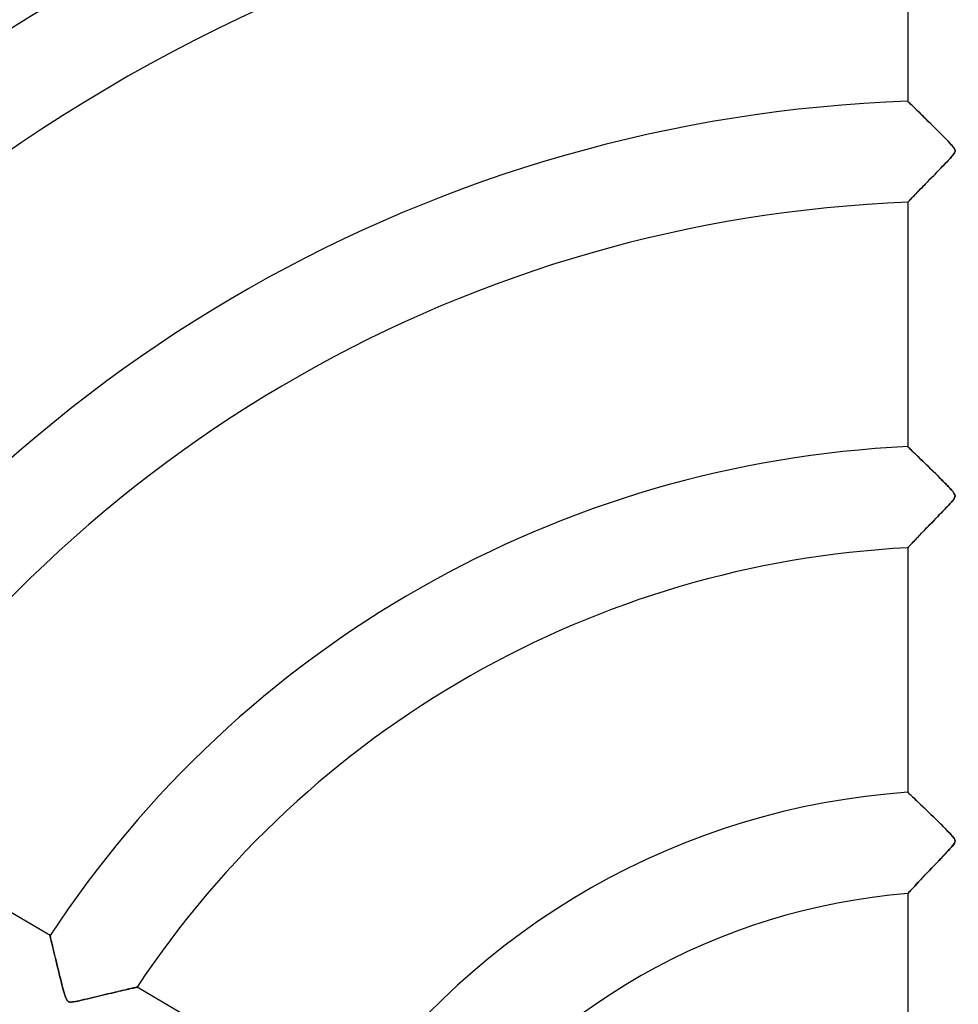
# Model space of a CAD drawing. Header units: millimetres. Extents: x -790 to 790, y -790 to 790.
# Tile 24 of 62: x -93 to 0, y 52 to 149. Entities that reach past the tile are written whole.
import ezdxf

# ---------------------------------------------------------------- set-up
doc = ezdxf.new("R2010")
doc.units = ezdxf.units.MM
doc.layers.add('HIDDEN', color=7, linetype='Continuous')
doc.layers.add('THICK', color=7, linetype='Continuous')

msp = doc.modelspace()

# ---------------------------------------------------------------- linework, layer by layer
at = {"layer": 'HIDDEN'}
for p, q in [((-4.987, 141.289), (-5, 141.302)), ((-4.947, 141.25), (-4.987, 141.289)), ((-4.883, 141.188), (-4.947, 141.25)), ((-4.794, 141.102), (-4.883, 141.188)), ((-4.682, 140.994), (-4.794, 141.102)), ((-4.552, 140.867), (-4.682, 140.994)), ((-4.404, 140.723), (-4.552, 140.867)), ((-4.241, 140.565), (-4.404, 140.723)), ((-4.063, 140.392), (-4.241, 140.565)), ((-3.87, 140.204), (-4.063, 140.392)), ((-3.663, 140.002), (-3.87, 140.204)), ((-3.443, 139.786), (-3.663, 140.002)), ((-3.209, 139.556), (-3.443, 139.786)), ((-2.963, 139.314), (-3.209, 139.556)), ((-2.705, 139.061), (-2.963, 139.314)), ((-2.444, 138.802), (-2.705, 139.061)), ((-2.186, 138.546), (-2.444, 138.802)), ((-1.933, 138.294), (-2.186, 138.546)), ((-1.688, 138.048), (-1.933, 138.294)), ((-1.451, 137.809), (-1.688, 138.048)), ((-1.225, 137.578), (-1.451, 137.809)), ((-1.014, 137.361), (-1.225, 137.578)), ((-0.824, 137.159), (-1.014, 137.361)), ((-0.66, 136.978), (-0.824, 137.159)), ((-0.527, 136.821), (-0.66, 136.978)), ((-0.425, 136.684), (-0.527, 136.821)), ((-0.426, 136.113), (-0.356, 136.235)), ((-0.354, 136.557), (-0.425, 136.684)), ((-0.356, 136.235), (-0.321, 136.34)), ((-0.319, 136.443), (-0.354, 136.557)), ((-0.321, 136.34), (-0.319, 136.443)), ((-1.369, 135.06), (-1.19, 135.247)), ((-1.19, 135.247), (-1.012, 135.434)), ((-1.012, 135.434), (-0.837, 135.622)), ((-0.837, 135.622), (-0.674, 135.803)), ((-0.674, 135.803), (-0.534, 135.969)), ((-0.534, 135.969), (-0.426, 136.113)), ((-2.258, 134.145), (-2.083, 134.325)), ((-2.083, 134.325), (-1.907, 134.506)), ((-1.907, 134.506), (-1.728, 134.69)), ((-1.728, 134.69), (-1.549, 134.874)), ((-1.549, 134.874), (-1.369, 135.06)), ((-3.249, 133.126), (-3.092, 133.288)), ((-3.092, 133.288), (-2.931, 133.453)), ((-2.931, 133.453), (-2.767, 133.622)), ((-2.767, 133.622), (-2.6, 133.794)), ((-2.6, 133.794), (-2.43, 133.968)), ((-2.43, 133.968), (-2.258, 134.145)), ((-4.1, 132.248), (-3.972, 132.381)), ((-3.972, 132.381), (-3.837, 132.52)), ((-3.837, 132.52), (-3.697, 132.665)), ((-3.697, 132.665), (-3.552, 132.814)), ((-3.552, 132.814), (-3.403, 132.968)), ((-3.403, 132.968), (-3.249, 133.126)), ((-4.994, 131.321), (-4.977, 131.339)), ((-4.977, 131.339), (-4.947, 131.37)), ((-4.947, 131.37), (-4.907, 131.412)), ((-4.907, 131.412), (-4.855, 131.466)), ((-4.855, 131.466), (-4.792, 131.531)), ((-4.792, 131.531), (-4.72, 131.606)), ((-4.72, 131.606), (-4.637, 131.692)), ((-4.637, 131.692), (-4.546, 131.787)), ((-4.546, 131.787), (-4.446, 131.891)), ((-4.446, 131.891), (-4.338, 132.002)), ((-4.338, 132.002), (-4.223, 132.122)), ((-4.223, 132.122), (-4.1, 132.248)), ((-5, 131.315), (-4.994, 131.321)), ((-4.989, 107.163), (-5, 107.173)), ((-4.957, 107.132), (-4.989, 107.163)), ((-4.903, 107.081), (-4.957, 107.132)), ((-4.831, 107.011), (-4.903, 107.081)), ((-4.74, 106.925), (-4.831, 107.011)), ((-4.633, 106.822), (-4.74, 106.925)), ((-4.512, 106.705), (-4.633, 106.822)), ((-4.377, 106.575), (-4.512, 106.705)), ((-4.23, 106.434), (-4.377, 106.575)), ((-4.072, 106.282), (-4.23, 106.434)), ((-3.905, 106.12), (-4.072, 106.282)), ((-3.728, 105.949), (-3.905, 106.12)), ((-3.541, 105.767), (-3.728, 105.949)), ((-3.344, 105.576), (-3.541, 105.767)), ((-3.138, 105.375), (-3.344, 105.576)), ((-2.923, 105.166), (-3.138, 105.375)), ((-2.701, 104.948), (-2.923, 105.166)), ((-2.47, 104.721), (-2.701, 104.948)), ((-2.233, 104.487), (-2.47, 104.721)), ((-1.998, 104.253), (-2.233, 104.487)), ((-1.772, 104.028), (-1.998, 104.253)), ((-1.557, 103.813), (-1.772, 104.028)), ((-1.355, 103.609), (-1.557, 103.813)), ((-1.169, 103.419), (-1.355, 103.609)), ((-1, 103.244), (-1.169, 103.419)), ((-0.849, 103.085), (-1, 103.244)), ((-0.721, 102.946), (-0.849, 103.085)), ((-0.611, 102.821), (-0.721, 102.946)), ((-0.511, 102.7), (-0.611, 102.821)), ((-0.427, 102.586), (-0.511, 102.7)), ((-0.365, 102.483), (-0.427, 102.586)), ((-0.329, 102.392), (-0.365, 102.483)), ((-0.36, 102.128), (-0.326, 102.221)), ((-0.316, 102.308), (-0.329, 102.392)), ((-0.326, 102.221), (-0.316, 102.308)), ((-1.263, 101.069), (-1.096, 101.244)), ((-1.096, 101.244), (-0.942, 101.408)), ((-0.942, 101.408), (-0.803, 101.559)), ((-0.803, 101.559), (-0.68, 101.696)), ((-0.68, 101.696), (-0.575, 101.818)), ((-0.575, 101.818), (-0.488, 101.926)), ((-0.488, 101.926), (-0.416, 102.029)), ((-0.416, 102.029), (-0.36, 102.128)), ((-2.21, 100.089), (-2.018, 100.287)), ((-2.018, 100.287), (-1.823, 100.488)), ((-1.823, 100.488), (-1.629, 100.688)), ((-1.629, 100.688), (-1.441, 100.884)), ((-1.441, 100.884), (-1.263, 101.069)), ((-3.123, 99.143), (-2.948, 99.325)), ((-2.948, 99.325), (-2.768, 99.511)), ((-2.768, 99.511), (-2.585, 99.7)), ((-2.585, 99.7), (-2.399, 99.893)), ((-2.399, 99.893), (-2.21, 100.089)), ((-4.072, 98.156), (-3.929, 98.305)), ((-3.929, 98.305), (-3.779, 98.461)), ((-3.779, 98.461), (-3.623, 98.624)), ((-3.623, 98.624), (-3.461, 98.792)), ((-3.461, 98.792), (-3.295, 98.966)), ((-3.295, 98.966), (-3.123, 99.143)), ((-4.936, 97.249), (-4.886, 97.301)), ((-4.886, 97.301), (-4.824, 97.367)), ((-4.824, 97.367), (-4.748, 97.447)), ((-4.748, 97.447), (-4.661, 97.539)), ((-4.661, 97.539), (-4.562, 97.642)), ((-4.562, 97.642), (-4.453, 97.757)), ((-4.453, 97.757), (-4.335, 97.881)), ((-4.335, 97.881), (-4.208, 98.014)), ((-4.208, 98.014), (-4.072, 98.156)), ((-5, 97.181), (-4.993, 97.189)), ((-4.993, 97.189), (-4.971, 97.212)), ((-4.971, 97.212), (-4.936, 97.249)), ((-4.994, 73.013), (-5, 73.019)), ((-4.974, 72.995), (-4.994, 73.013)), ((-4.943, 72.965), (-4.974, 72.995)), ((-4.899, 72.924), (-4.943, 72.965)), ((-4.844, 72.873), (-4.899, 72.924)), ((-4.779, 72.812), (-4.844, 72.873)), ((-4.704, 72.741), (-4.779, 72.812)), ((-4.62, 72.663), (-4.704, 72.741)), ((-4.528, 72.576), (-4.62, 72.663)), ((-4.429, 72.482), (-4.528, 72.576)), ((-4.322, 72.382), (-4.429, 72.482)), ((-4.21, 72.275), (-4.322, 72.382)), ((-4.091, 72.163), (-4.21, 72.275)), ((-3.968, 72.046), (-4.091, 72.163)), ((-3.839, 71.923), (-3.968, 72.046)), ((-3.705, 71.796), (-3.839, 71.923)), ((-3.565, 71.663), (-3.705, 71.796)), ((-3.421, 71.525), (-3.565, 71.663)), ((-3.272, 71.382), (-3.421, 71.525)), ((-3.118, 71.234), (-3.272, 71.382)), ((-2.96, 71.082), (-3.118, 71.234)), ((-2.798, 70.925), (-2.96, 71.082)), ((-2.632, 70.764), (-2.798, 70.925)), ((-2.462, 70.599), (-2.632, 70.764)), ((-2.288, 70.429), (-2.462, 70.599)), ((-2.112, 70.256), (-2.288, 70.429)), ((-1.938, 70.086), (-2.112, 70.256)), ((-1.77, 69.92), (-1.938, 70.086)), ((-1.609, 69.759), (-1.77, 69.92)), ((-1.455, 69.605), (-1.609, 69.759)), ((-1.308, 69.458), (-1.455, 69.605)), ((-1.171, 69.318), (-1.308, 69.458)), ((-1.043, 69.186), (-1.171, 69.318)), ((-0.925, 69.063), (-1.043, 69.186)), ((-0.818, 68.949), (-0.925, 69.063)), ((-0.723, 68.847), (-0.818, 68.949)), ((-0.639, 68.753), (-0.723, 68.847)), ((-0.562, 68.663), (-0.639, 68.753)), ((-0.492, 68.575), (-0.562, 68.663)), ((-0.431, 68.491), (-0.492, 68.575)), ((-0.382, 68.413), (-0.431, 68.491)), ((-0.347, 68.343), (-0.382, 68.413)), ((-0.326, 68.279), (-0.347, 68.343)), ((-0.333, 68.094), (-0.319, 68.157)), ((-0.317, 68.218), (-0.326, 68.279)), ((-0.319, 68.157), (-0.317, 68.218)), ((-1.271, 66.957), (-1.057, 67.183)), ((-1.057, 67.183), (-0.866, 67.389)), ((-0.866, 67.389), (-0.7, 67.571)), ((-0.7, 67.571), (-0.566, 67.728)), ((-0.566, 67.728), (-0.468, 67.854)), ((-0.468, 67.854), (-0.401, 67.952)), ((-0.401, 67.952), (-0.359, 68.028)), ((-0.359, 68.028), (-0.333, 68.094)), ((-2.193, 65.994), (-1.965, 66.231)), ((-1.965, 66.231), (-1.734, 66.472)), ((-1.734, 66.472), (-1.501, 66.716)), ((-1.501, 66.716), (-1.271, 66.957)), ((-3.055, 65.089), (-2.848, 65.308)), ((-2.848, 65.308), (-2.634, 65.532)), ((-2.634, 65.532), (-2.416, 65.76)), ((-2.416, 65.76), (-2.193, 65.994)), ((-3.991, 64.097), (-3.82, 64.279)), ((-3.82, 64.279), (-3.64, 64.471)), ((-3.64, 64.471), (-3.452, 64.67)), ((-3.452, 64.67), (-3.257, 64.877)), ((-3.257, 64.877), (-3.055, 65.089)), ((-4.855, 63.169), (-4.774, 63.257)), ((-4.774, 63.257), (-4.677, 63.361)), ((-4.677, 63.361), (-4.566, 63.481)), ((-4.566, 63.481), (-4.44, 63.616)), ((-4.44, 63.616), (-4.302, 63.764)), ((-4.302, 63.764), (-4.152, 63.925)), ((-4.152, 63.925), (-3.991, 64.097)), ((-5, 63.012), (-4.991, 63.022)), ((-4.991, 63.022), (-4.963, 63.052)), ((-4.963, 63.052), (-4.918, 63.101)), ((-4.918, 63.101), (-4.855, 63.169)), ((-89.703, 58.859), (-89.7, 58.843)), ((-89.7, 58.843), (-89.688, 58.793)), ((-89.688, 58.793), (-89.669, 58.712)), ((-89.669, 58.712), (-89.643, 58.599)), ((-89.643, 58.599), (-89.609, 58.456)), ((-89.609, 58.456), (-89.569, 58.286)), ((-89.569, 58.286), (-89.523, 58.091)), ((-89.523, 58.091), (-89.472, 57.873)), ((-89.472, 57.873), (-89.415, 57.634)), ((-89.415, 57.634), (-89.353, 57.377)), ((-89.353, 57.377), (-89.288, 57.103)), ((-89.288, 57.103), (-89.218, 56.814)), ((-89.218, 56.814), (-89.145, 56.512)), ((-89.145, 56.512), (-89.069, 56.199)), ((-89.069, 56.199), (-88.99, 55.879)), ((-88.99, 55.879), (-88.911, 55.559)), ((-88.911, 55.559), (-88.832, 55.242)), ((-88.832, 55.242), (-88.754, 54.929)), ((-88.754, 54.929), (-88.677, 54.625)), ((-88.677, 54.625), (-88.601, 54.33)), ((-88.601, 54.33), (-88.528, 54.048)), ((-88.528, 54.048), (-88.457, 53.78)), ((-88.457, 53.78), (-88.389, 53.529)), ((-88.389, 53.529), (-88.324, 53.297)), ((-82.278, 53.502), (-82.096, 53.544)), ((-82.096, 53.544), (-81.925, 53.584)), ((-81.925, 53.584), (-81.766, 53.621)), ((-81.766, 53.621), (-81.62, 53.654)), ((-81.62, 53.654), (-81.49, 53.684)), ((-81.49, 53.684), (-81.376, 53.711)), ((-81.376, 53.711), (-81.28, 53.733)), ((-81.28, 53.733), (-81.204, 53.75)), ((-81.204, 53.75), (-81.148, 53.763)), ((-81.148, 53.763), (-81.114, 53.77)), ((-81.114, 53.77), (-81.103, 53.773)), ((-88.324, 53.297), (-88.261, 53.085)), ((-88.261, 53.085), (-88.201, 52.894)), ((-88.201, 52.894), (-88.142, 52.73)), ((-88.142, 52.73), (-88.087, 52.597)), ((-88.087, 52.597), (-88.035, 52.497)), ((-86.415, 52.521), (-86.201, 52.571)), ((-86.201, 52.571), (-85.974, 52.624)), ((-85.974, 52.624), (-85.734, 52.681)), ((-85.734, 52.681), (-85.484, 52.741)), ((-85.484, 52.741), (-85.224, 52.804)), ((-85.224, 52.804), (-84.956, 52.868)), ((-84.956, 52.868), (-84.681, 52.934)), ((-84.681, 52.934), (-84.402, 53.001)), ((-84.402, 53.001), (-84.128, 53.066)), ((-84.128, 53.066), (-83.862, 53.129)), ((-83.862, 53.129), (-83.605, 53.19)), ((-83.605, 53.19), (-83.357, 53.249)), ((-83.357, 53.249), (-83.12, 53.305)), ((-83.12, 53.305), (-82.893, 53.358)), ((-82.893, 53.358), (-82.677, 53.409)), ((-82.677, 53.409), (-82.472, 53.457)), ((-82.472, 53.457), (-82.278, 53.502)), ((-88.035, 52.497), (-87.983, 52.424)), ((-87.983, 52.424), (-87.927, 52.37)), ((-87.927, 52.37), (-87.865, 52.332)), ((-87.865, 52.332), (-87.796, 52.308)), ((-87.796, 52.308), (-87.715, 52.296)), ((-87.715, 52.296), (-87.618, 52.295)), ((-87.618, 52.295), (-87.504, 52.303)), ((-87.504, 52.303), (-87.377, 52.32)), ((-87.377, 52.32), (-87.243, 52.342)), ((-87.243, 52.342), (-87.107, 52.368)), ((-87.107, 52.368), (-86.961, 52.398)), ((-86.961, 52.398), (-86.797, 52.434)), ((-86.797, 52.434), (-86.614, 52.475)), ((-86.614, 52.475), (-86.415, 52.521))]:
    msp.add_line(p, q, dxfattribs=at)
for radius, start, end in [(682, 0, 179.99998), (677.5, 0, 180.00002), (625, 0, 179.99998), (272.8, 0, 180.00002), (247.854, 89.99998, 270.00002), (238.7, 89.99998, 179.99998)]:
    msp.add_arc((0, 0), radius, start, end, dxfattribs=at)
at = {"layer": 'THICK'}
for p, q in [((-5, 165.434), (-5, 141.302)), ((-5, 141.302), (-4.985, 141.287)), ((-4.985, 141.287), (-4.94, 141.244)), ((-4.94, 141.244), (-4.867, 141.173)), ((-4.867, 141.173), (-4.765, 141.074)), ((-4.765, 141.074), (-4.638, 140.951)), ((-4.638, 140.951), (-4.487, 140.804)), ((-4.487, 140.804), (-4.314, 140.637)), ((-4.314, 140.637), (-4.123, 140.45)), ((-4.123, 140.45), (-3.914, 140.247)), ((-3.914, 140.247), (-3.691, 140.028)), ((-3.691, 140.028), (-3.454, 139.797)), ((-3.454, 139.797), (-3.206, 139.553)), ((-3.206, 139.553), (-2.949, 139.301)), ((-2.949, 139.301), (-2.688, 139.044)), ((-2.688, 139.044), (-2.429, 138.787)), ((-2.429, 138.787), (-2.174, 138.534)), ((-2.174, 138.534), (-1.926, 138.286)), ((-1.926, 138.286), (-1.686, 138.046)), ((-1.686, 138.046), (-1.457, 137.815)), ((-1.457, 137.815), (-1.242, 137.596)), ((-1.242, 137.596), (-1.043, 137.39)), ((-1.043, 137.39), (-0.861, 137.199)), ((-0.861, 137.199), (-0.7, 137.023)), ((-0.7, 137.023), (-0.563, 136.865)), ((-0.563, 136.865), (-0.456, 136.728)), ((-0.456, 136.728), (-0.383, 136.616)), ((-0.383, 136.616), (-0.339, 136.523)), ((-0.339, 136.278), (-0.379, 136.19)), ((-0.339, 136.523), (-0.319, 136.439)), ((-0.319, 136.358), (-0.339, 136.278)), ((-0.319, 136.439), (-0.319, 136.358)), ((-1.114, 135.327), (-1.244, 135.191)), ((-0.993, 135.455), (-1.114, 135.327)), ((-0.884, 135.572), (-0.993, 135.455)), ((-0.785, 135.679), (-0.884, 135.572)), ((-0.698, 135.776), (-0.785, 135.679)), ((-0.611, 135.875), (-0.698, 135.776)), ((-0.523, 135.982), (-0.611, 135.875)), ((-0.442, 136.09), (-0.523, 135.982)), ((-0.379, 136.19), (-0.442, 136.09)), ((-2.016, 134.393), (-2.189, 134.216)), ((-1.849, 134.566), (-2.016, 134.393)), ((-1.687, 134.732), (-1.849, 134.566)), ((-1.532, 134.892), (-1.687, 134.732)), ((-1.384, 135.045), (-1.532, 134.892)), ((-1.244, 135.191), (-1.384, 135.045)), ((-3.064, 133.317), (-3.226, 133.15)), ((-2.896, 133.49), (-3.064, 133.317)), ((-2.724, 133.667), (-2.896, 133.49)), ((-2.546, 133.849), (-2.724, 133.667)), ((-2.366, 134.034), (-2.546, 133.849)), ((-2.189, 134.216), (-2.366, 134.034)), ((-3.953, 132.401), (-4.08, 132.27)), ((-3.82, 132.538), (-3.953, 132.401)), ((-3.68, 132.682), (-3.82, 132.538)), ((-3.535, 132.832), (-3.68, 132.682)), ((-3.383, 132.988), (-3.535, 132.832)), ((-3.226, 133.15), (-3.383, 132.988)), ((-4.974, 131.342), (-4.993, 131.322)), ((-4.942, 131.375), (-4.974, 131.342)), ((-4.899, 131.42), (-4.942, 131.375)), ((-4.844, 131.477), (-4.899, 131.42)), ((-4.778, 131.546), (-4.844, 131.477)), ((-4.702, 131.624), (-4.778, 131.546)), ((-4.617, 131.712), (-4.702, 131.624)), ((-4.524, 131.809), (-4.617, 131.712)), ((-4.423, 131.914), (-4.524, 131.809)), ((-4.315, 132.026), (-4.423, 131.914)), ((-4.2, 132.145), (-4.315, 132.026)), ((-4.08, 132.27), (-4.2, 132.145)), ((-4.993, 131.322), (-5, 131.315)), ((-5, 131.315), (-5, 107.173)), ((-5, 107.173), (-4.988, 107.162)), ((-4.988, 107.162), (-4.951, 107.127)), ((-4.951, 107.127), (-4.89, 107.069)), ((-4.89, 107.069), (-4.806, 106.988)), ((-4.806, 106.988), (-4.701, 106.887)), ((-4.701, 106.887), (-4.575, 106.766)), ((-4.575, 106.766), (-4.43, 106.627)), ((-4.43, 106.627), (-4.269, 106.472)), ((-4.269, 106.472), (-4.092, 106.301)), ((-4.092, 106.301), (-3.902, 106.117)), ((-3.902, 106.117), (-3.699, 105.921)), ((-3.699, 105.921), (-3.486, 105.714)), ((-3.486, 105.714), (-3.263, 105.498)), ((-3.263, 105.498), (-3.033, 105.273)), ((-3.033, 105.273), (-2.798, 105.042)), ((-2.798, 105.042), (-2.562, 104.811)), ((-2.562, 104.811), (-2.329, 104.582)), ((-2.329, 104.582), (-2.101, 104.356)), ((-2.101, 104.356), (-1.878, 104.134)), ((-1.878, 104.134), (-1.663, 103.919)), ((-1.663, 103.919), (-1.457, 103.712)), ((-1.457, 103.712), (-1.263, 103.515)), ((-1.263, 103.515), (-1.081, 103.329)), ((-1.081, 103.329), (-0.914, 103.154)), ((-0.914, 103.154), (-0.764, 102.992)), ((-0.764, 102.992), (-0.63, 102.843)), ((-0.63, 102.843), (-0.519, 102.709)), ((-0.519, 102.709), (-0.432, 102.594)), ((-0.432, 102.594), (-0.373, 102.498)), ((-0.373, 102.498), (-0.337, 102.416)), ((-0.332, 102.197), (-0.363, 102.121)), ((-0.337, 102.416), (-0.319, 102.341)), ((-0.317, 102.268), (-0.332, 102.197)), ((-0.319, 102.341), (-0.317, 102.268)), ((-1.077, 101.264), (-1.218, 101.117)), ((-0.949, 101.401), (-1.077, 101.264)), ((-0.834, 101.524), (-0.949, 101.401)), ((-0.734, 101.634), (-0.834, 101.524)), ((-0.643, 101.738), (-0.734, 101.634)), ((-0.555, 101.842), (-0.643, 101.738)), ((-0.476, 101.942), (-0.555, 101.842)), ((-0.411, 102.037), (-0.476, 101.942)), ((-0.363, 102.121), (-0.411, 102.037)), ((-2.068, 100.235), (-2.26, 100.037)), ((-1.882, 100.427), (-2.068, 100.235)), ((-1.703, 100.612), (-1.882, 100.427)), ((-1.532, 100.789), (-1.703, 100.612)), ((-1.37, 100.958), (-1.532, 100.789)), ((-1.218, 101.117), (-1.37, 100.958)), ((-2.852, 99.425), (-3.042, 99.228)), ((-2.656, 99.628), (-2.852, 99.425)), ((-2.456, 99.834), (-2.656, 99.628)), ((-2.26, 100.037), (-2.456, 99.834)), ((-3.885, 98.351), (-4.031, 98.199)), ((-3.732, 98.511), (-3.885, 98.351)), ((-3.57, 98.679), (-3.732, 98.511)), ((-3.401, 98.855), (-3.57, 98.679)), ((-3.225, 99.038), (-3.401, 98.855)), ((-3.042, 99.228), (-3.225, 99.038)), ((-4.875, 97.313), (-4.929, 97.257)), ((-4.807, 97.384), (-4.875, 97.313)), ((-4.727, 97.469), (-4.807, 97.384)), ((-4.635, 97.566), (-4.727, 97.469)), ((-4.532, 97.674), (-4.635, 97.566)), ((-4.419, 97.793), (-4.532, 97.674)), ((-4.298, 97.92), (-4.419, 97.793)), ((-4.168, 98.055), (-4.298, 97.92)), ((-4.031, 98.199), (-4.168, 98.055)), ((-4.992, 97.19), (-5, 97.181)), ((-5, 97.181), (-5, 73.019)), ((-4.968, 97.215), (-4.992, 97.19)), ((-4.929, 97.257), (-4.968, 97.215)), ((-5, 73.019), (-4.99, 73.01)), ((-4.99, 73.01), (-4.961, 72.983)), ((-4.961, 72.983), (-4.913, 72.938)), ((-4.913, 72.938), (-4.847, 72.875)), ((-4.847, 72.875), (-4.761, 72.795)), ((-4.761, 72.795), (-4.658, 72.699)), ((-4.658, 72.699), (-4.539, 72.587)), ((-4.539, 72.587), (-4.405, 72.46)), ((-4.405, 72.46), (-4.257, 72.32)), ((-4.257, 72.32), (-4.096, 72.168)), ((-4.096, 72.168), (-3.923, 72.003)), ((-3.923, 72.003), (-3.739, 71.828)), ((-89.703, 58.859), (-110.483, 71.148)), ((-3.739, 71.828), (-3.546, 71.644)), ((-3.546, 71.644), (-3.344, 71.45)), ((-3.344, 71.45), (-3.134, 71.249)), ((-3.134, 71.249), (-2.918, 71.041)), ((-2.918, 71.041), (-2.699, 70.829)), ((-2.699, 70.829), (-2.481, 70.618)), ((-2.481, 70.618), (-2.267, 70.408)), ((-2.267, 70.408), (-2.056, 70.202)), ((-2.056, 70.202), (-1.851, 69.999)), ((-1.851, 69.999), (-1.653, 69.803)), ((-1.653, 69.803), (-1.463, 69.614)), ((-1.463, 69.614), (-1.284, 69.433)), ((-1.284, 69.433), (-1.116, 69.261)), ((-1.116, 69.261), (-0.961, 69.101)), ((-0.961, 69.101), (-0.818, 68.95)), ((-0.818, 68.95), (-0.689, 68.809)), ((-0.689, 68.809), (-0.576, 68.679)), ((-0.576, 68.679), (-0.482, 68.562)), ((-0.482, 68.562), (-0.411, 68.461)), ((-0.411, 68.461), (-0.362, 68.375)), ((-0.362, 68.375), (-0.331, 68.3)), ((-0.318, 68.158), (-0.336, 68.084)), ((-0.331, 68.3), (-0.317, 68.229)), ((-0.317, 68.229), (-0.318, 68.158)), ((-0.965, 67.281), (-1.122, 67.114)), ((-0.829, 67.429), (-0.965, 67.281)), ((-0.711, 67.559), (-0.829, 67.429)), ((-0.604, 67.682), (-0.711, 67.559)), ((-0.509, 67.8), (-0.604, 67.682)), ((-0.43, 67.908), (-0.509, 67.8)), ((-0.372, 68.002), (-0.43, 67.908)), ((-0.336, 68.084), (-0.372, 68.002)), ((-1.905, 66.294), (-2.131, 66.058)), ((-1.69, 66.519), (-1.905, 66.294)), ((-1.486, 66.732), (-1.69, 66.519)), ((-1.296, 66.931), (-1.486, 66.732)), ((-1.122, 67.114), (-1.296, 66.931)), ((-2.848, 65.307), (-3.086, 65.057)), ((-2.605, 65.563), (-2.848, 65.307)), ((-2.365, 65.814), (-2.605, 65.563)), ((-2.131, 66.058), (-2.365, 65.814)), ((-3.734, 64.371), (-3.926, 64.166)), ((-3.529, 64.589), (-3.734, 64.371)), ((-3.313, 64.818), (-3.529, 64.589)), ((-3.086, 65.057), (-3.313, 64.818)), ((-4.69, 63.347), (-4.796, 63.232)), ((-4.566, 63.481), (-4.69, 63.347)), ((-4.426, 63.632), (-4.566, 63.481)), ((-4.272, 63.797), (-4.426, 63.632)), ((-4.106, 63.975), (-4.272, 63.797)), ((-3.926, 64.166), (-4.106, 63.975)), ((-4.987, 63.027), (-5, 63.012)), ((-5, 63.012), (-5, 38.769)), ((-4.947, 63.07), (-4.987, 63.027)), ((-4.883, 63.139), (-4.947, 63.07)), ((-4.796, 63.232), (-4.883, 63.139)), ((-89.7, 58.845), (-89.703, 58.859)), ((-89.69, 58.801), (-89.7, 58.845)), ((-89.673, 58.729), (-89.69, 58.801)), ((-89.65, 58.631), (-89.673, 58.729)), ((-89.622, 58.509), (-89.65, 58.631)), ((-89.588, 58.365), (-89.622, 58.509)), ((-89.549, 58.201), (-89.588, 58.365)), ((-89.506, 58.018), (-89.549, 58.201)), ((-89.459, 57.82), (-89.506, 58.018)), ((-89.408, 57.607), (-89.459, 57.82)), ((-89.354, 57.381), (-89.408, 57.607)), ((-89.297, 57.141), (-89.354, 57.381)), ((-89.236, 56.888), (-89.297, 57.141)), ((-89.172, 56.621), (-89.236, 56.888)), ((-89.104, 56.341), (-89.172, 56.621)), ((-89.032, 56.05), (-89.104, 56.341)), ((-88.958, 55.747), (-89.032, 56.05)), ((-88.88, 55.434), (-88.958, 55.747)), ((-88.799, 55.11), (-88.88, 55.434)), ((-88.718, 54.789), (-88.799, 55.11)), ((-88.64, 54.48), (-88.718, 54.789)), ((-88.564, 54.185), (-88.64, 54.48)), ((-88.491, 53.908), (-88.564, 54.185)), ((-88.422, 53.651), (-88.491, 53.908)), ((-88.357, 53.416), (-88.422, 53.651)), ((-82.223, 53.515), (-82.414, 53.47)), ((-82.044, 53.557), (-82.223, 53.515)), ((-81.876, 53.595), (-82.044, 53.557)), ((-81.723, 53.631), (-81.876, 53.595)), ((-81.583, 53.663), (-81.723, 53.631)), ((-81.46, 53.691), (-81.583, 53.663)), ((-81.353, 53.716), (-81.46, 53.691)), ((-81.264, 53.736), (-81.353, 53.716)), ((-81.194, 53.752), (-81.264, 53.736)), ((-81.144, 53.764), (-81.194, 53.752)), ((-81.113, 53.771), (-81.144, 53.764)), ((-81.103, 53.773), (-81.113, 53.771)), ((-60.305, 41.473), (-81.103, 53.773)), ((-88.297, 53.206), (-88.357, 53.416)), ((-88.243, 53.024), (-88.297, 53.206)), ((-88.191, 52.865), (-88.243, 53.024)), ((-88.138, 52.718), (-88.191, 52.865)), ((-88.083, 52.588), (-88.138, 52.718)), ((-88.025, 52.483), (-88.083, 52.588)), ((-86.351, 52.536), (-86.587, 52.481)), ((-86.101, 52.594), (-86.351, 52.536)), ((-85.837, 52.657), (-86.101, 52.594)), ((-85.566, 52.722), (-85.837, 52.657)), ((-85.294, 52.787), (-85.566, 52.722)), ((-85.026, 52.851), (-85.294, 52.787)), ((-84.761, 52.915), (-85.026, 52.851)), ((-84.5, 52.977), (-84.761, 52.915)), ((-84.244, 53.038), (-84.5, 52.977)), ((-83.993, 53.098), (-84.244, 53.038)), ((-83.747, 53.157), (-83.993, 53.098)), ((-83.507, 53.213), (-83.747, 53.157)), ((-83.273, 53.269), (-83.507, 53.213)), ((-83.045, 53.322), (-83.273, 53.269)), ((-82.826, 53.374), (-83.045, 53.322)), ((-82.615, 53.423), (-82.826, 53.374)), ((-82.414, 53.47), (-82.615, 53.423)), ((-87.966, 52.406), (-88.025, 52.483)), ((-87.9, 52.351), (-87.966, 52.406)), ((-87.82, 52.315), (-87.9, 52.351)), ((-87.722, 52.297), (-87.82, 52.315)), ((-87.609, 52.295), (-87.722, 52.297)), ((-87.484, 52.305), (-87.609, 52.295)), ((-87.347, 52.324), (-87.484, 52.305)), ((-87.188, 52.353), (-87.347, 52.324)), ((-87.007, 52.389), (-87.188, 52.353)), ((-86.806, 52.432), (-87.007, 52.389)), ((-86.587, 52.481), (-86.806, 52.432))]:
    msp.add_line(p, q, dxfattribs=at)
for radius, start, end in [(732, 0, 180.00002), (677, 0, 179.99998), (277.79, 91.03136, 148.36868), (267.81, 91.06975, 148.33024), (243.69, 91.17569, 148.22435), (233.71, 91.22588, 148.17411), (213.754, 91.34036, 148.05963), (209.59, 91.367, 148.03304), (199.61, 91.43536, 147.96463), (175.49, 91.63268, 147.76731), (165.51, 91.73117, 147.66887), (141.39, 92.02659, 147.3734), (131.41, 92.18054, 147.21944), (107.29, 92.67111, 146.72888), (97.31, 92.94527, 146.45472), (73.19, 93.91724, 145.48275), (63.21, 94.53689, 144.8631)]:
    msp.add_arc((0, 0), radius, start, end, dxfattribs=at)

doc.saveas('drawing.dxf')
